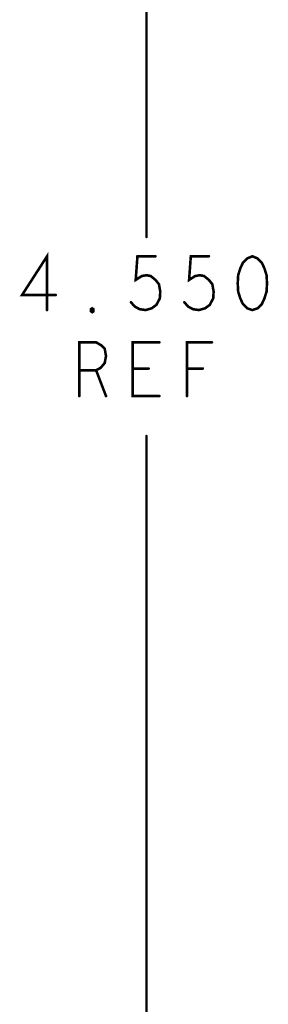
# Model space of a CAD drawing. Extents: x 28 to 61, y 24.9 to 46.
# Tile 3 of 96: x 31.531 to 32.109, y 30.521 to 32.81. Entities that reach past the tile are written whole.
import ezdxf

# ---------------------------------------------------------------- set-up
doc = ezdxf.new("R2010")
doc.units = 0
doc.layers.add('1', color=2, linetype='CONTINUOUS')

msp = doc.modelspace()

# ---------------------------------------------------------------- linework, layer by layer
at = {"layer": '1', "const_width": 0.006}
for points in [[(31.826, 34.51), (31.826, 32.305)], [(31.595, 32.135), (31.595, 32.26), (31.537, 32.17), (31.615, 32.17)], [(31.79, 32.153), (31.799, 32.143), (31.81, 32.137), (31.824, 32.135), (31.838, 32.139), (31.849, 32.147), (31.857, 32.162), (31.858, 32.178), (31.855, 32.195), (31.847, 32.205), (31.836, 32.214), (31.826, 32.216), (31.815, 32.214), (31.801, 32.205), (31.805, 32.26), (31.847, 32.26)], [(31.914, 32.153), (31.923, 32.143), (31.934, 32.137), (31.948, 32.135), (31.962, 32.139), (31.973, 32.147), (31.981, 32.162), (31.982, 32.178), (31.979, 32.195), (31.971, 32.205), (31.96, 32.214), (31.95, 32.216), (31.939, 32.214), (31.925, 32.205), (31.929, 32.26), (31.971, 32.26)], [(32.072, 32.26), (32.06, 32.255), (32.05, 32.245), (32.044, 32.232), (32.039, 32.216), (32.038, 32.197), (32.039, 32.178), (32.044, 32.162), (32.05, 32.149), (32.06, 32.139), (32.072, 32.135), (32.084, 32.139), (32.094, 32.149), (32.1, 32.162), (32.105, 32.178), (32.106, 32.197), (32.105, 32.216), (32.1, 32.232), (32.094, 32.245), (32.084, 32.255), (32.072, 32.26)], [(31.7, 32.13), (31.697, 32.132), (31.697, 32.137), (31.7, 32.139), (31.703, 32.137), (31.703, 32.132), (31.7, 32.13)], [(31.67, 31.935), (31.67, 32.06), (31.709, 32.06), (31.721, 32.053), (31.729, 32.045), (31.732, 32.028), (31.729, 32.012), (31.72, 32.001), (31.709, 31.995), (31.67, 31.995)], [(31.856, 31.935), (31.794, 31.935), (31.794, 32.06), (31.856, 32.06)], [(31.92, 31.935), (31.92, 32.06), (31.978, 32.06)], [(31.831, 31.999), (31.794, 31.999)], [(31.957, 31.999), (31.92, 31.999)], [(31.709, 31.995), (31.732, 31.935)], [(31.826, 31.842), (31.826, 29.96)]]:
    msp.add_lwpolyline(points, dxfattribs=at)
at = {"layer": '1', "const_width": 0.003}
for points in [[(31.8275, 32.305, 1), (31.8245, 32.305, 1)], [(31.8485, 32.26, 1), (31.8455, 32.26, 1)], [(31.9725, 32.26, 1), (31.9695, 32.26, 1)], [(32.0735, 32.26, 1), (32.0705, 32.26, 1)], [(32.0735, 32.26, 1), (32.0705, 32.26, 1)], [(31.6165, 32.17, 1), (31.6135, 32.17, 1)], [(31.5965, 32.135, 1), (31.5935, 32.135, 1)], [(31.7915, 32.153, 1), (31.7885, 32.153, 1)], [(31.9155, 32.153, 1), (31.9125, 32.153, 1)], [(31.7015, 32.13, 1), (31.6985, 32.13, 1)], [(31.7015, 32.13, 1), (31.6985, 32.13, 1)], [(31.8575, 32.06, 1), (31.8545, 32.06, 1)], [(31.9795, 32.06, 1), (31.9765, 32.06, 1)], [(31.7955, 31.999, 1), (31.7925, 31.999, 1)], [(31.8325, 31.999, 1), (31.8295, 31.999, 1)], [(31.9215, 31.999, 1), (31.9185, 31.999, 1)], [(31.9585, 31.999, 1), (31.9555, 31.999, 1)], [(31.6715, 31.995, 1), (31.6685, 31.995, 1)], [(31.7105, 31.995, 1), (31.7075, 31.995, 1)], [(31.6715, 31.935, 1), (31.6685, 31.935, 1)], [(31.7335, 31.935, 1), (31.7305, 31.935, 1)], [(31.8575, 31.935, 1), (31.8545, 31.935, 1)], [(31.9215, 31.935, 1), (31.9185, 31.935, 1)], [(31.8275, 31.842, 1), (31.8245, 31.842, 1)]]:
    msp.add_lwpolyline(points, format="xyb", close=True, dxfattribs=at)

doc.saveas('drawing.dxf')
